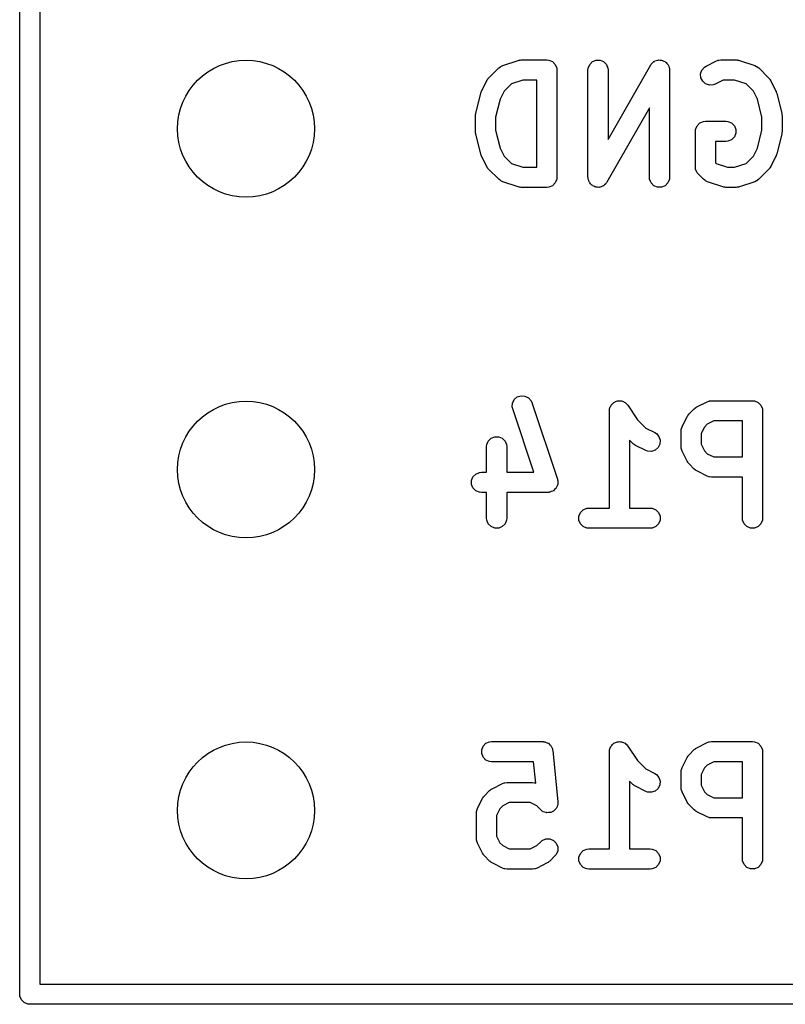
# Model space of a CAD drawing. Extents: x 101 to 222, y -128 to -44.
# Tile 4 of 23: x 198.82 to 204.52, y -101.4 to -94.06. Entities that reach past the tile are written whole.
import ezdxf

# ---------------------------------------------------------------- set-up
doc = ezdxf.new("R2010")
doc.units = 0
doc.layers.add('BLACK', color=7, linetype='CONTINUOUS')

msp = doc.modelspace()

# ---------------------------------------------------------------- linework, layer by layer
at = {"layer": 'BLACK', "linetype": 'CONTINUOUS'}
for p, q in [((198.81625, -101.32375), (198.81625, -50.32375)), ((198.96625, -50.39875), (198.96625, -101.24875)), ((202.30774, -94.497297), (202.38393, -94.421107)), ((202.38393, -94.421107), (202.395295, -94.411779)), ((202.395295, -94.411779), (202.397787, -94.410746)), ((202.397787, -94.410746), (202.399821, -94.408983)), ((202.399821, -94.408983), (202.413246, -94.402989)), ((202.413246, -94.402989), (202.527532, -94.364894)), ((202.527532, -94.364894), (202.534785, -94.363244)), ((202.534785, -94.363244), (202.536617, -94.362486)), ((202.536617, -94.362486), (202.539271, -94.362224)), ((202.539271, -94.362224), (202.541869, -94.361634)), ((202.541869, -94.361634), (202.543843, -94.361774)), ((202.543843, -94.361774), (202.551249, -94.361045)), ((202.551249, -94.361045), (202.741725, -94.361045)), ((202.741725, -94.361045), (202.756357, -94.362486)), ((202.756357, -94.362486), (202.783393, -94.373685)), ((202.783393, -94.373685), (202.804085, -94.394377)), ((202.804085, -94.394377), (202.815284, -94.421413)), ((202.815284, -94.421413), (202.816725, -94.436045)), ((203.047677, -94.436045), (203.049118, -94.421413)), ((203.049118, -94.421413), (203.060317, -94.394377)), ((203.060317, -94.394377), (203.081009, -94.373685)), ((203.081009, -94.373685), (203.108045, -94.362486)), ((203.108045, -94.362486), (203.137309, -94.362486)), ((203.137309, -94.362486), (203.164345, -94.373685)), ((203.164345, -94.373685), (203.185037, -94.394377)), ((203.185037, -94.394377), (203.196236, -94.421413)), ((203.196236, -94.421413), (203.197677, -94.436045)), ((203.197677, -94.953628), (203.514702, -94.398835)), ((203.514702, -94.398835), (203.51689, -94.395751)), ((203.51689, -94.395751), (203.51746, -94.394377)), ((203.51746, -94.394377), (203.518859, -94.392977)), ((203.518859, -94.392977), (203.523212, -94.386845)), ((203.523212, -94.386845), (203.5311, -94.380736)), ((203.5311, -94.380736), (203.538152, -94.373685)), ((203.538152, -94.373685), (203.54257, -94.371854)), ((203.54257, -94.371854), (203.54635, -94.368928)), ((203.54635, -94.368928), (203.555971, -94.366303)), ((203.555971, -94.366303), (203.565188, -94.362486)), ((203.565188, -94.362486), (203.569969, -94.362486)), ((203.569969, -94.362486), (203.574581, -94.361228)), ((203.574581, -94.361228), (203.584478, -94.362486)), ((203.584478, -94.362486), (203.594452, -94.362486)), ((203.594452, -94.362486), (203.598867, -94.364315)), ((203.598867, -94.364315), (203.603611, -94.364918)), ((203.603611, -94.364918), (203.612275, -94.369868)), ((203.612275, -94.369868), (203.621488, -94.373685)), ((203.621488, -94.373685), (203.624866, -94.377063)), ((203.624866, -94.377063), (203.62902, -94.379437)), ((203.62902, -94.379437), (203.635129, -94.387326)), ((203.635129, -94.387326), (203.64218, -94.394377)), ((203.64218, -94.394377), (203.644009, -94.398793)), ((203.644009, -94.398793), (203.646937, -94.402574)), ((203.646937, -94.402574), (203.649561, -94.412197)), ((203.649561, -94.412197), (203.653379, -94.421413)), ((203.653379, -94.421413), (203.654115, -94.428895)), ((203.654115, -94.428895), (203.654637, -94.430806)), ((203.654637, -94.430806), (203.654449, -94.432281)), ((203.654449, -94.432281), (203.65482, -94.436045)), ((203.895616, -94.436998), (203.914789, -94.41489)), ((203.914789, -94.41489), (203.927232, -94.407058)), ((203.927232, -94.407058), (204.003422, -94.368963)), ((204.003422, -94.368963), (204.017154, -94.363708)), ((204.017154, -94.363708), (204.019841, -94.363517)), ((204.019841, -94.363517), (204.022331, -94.362486)), ((204.022331, -94.362486), (204.036963, -94.361045)), ((204.036963, -94.361045), (204.151249, -94.361045)), ((204.151249, -94.361045), (204.158654, -94.361774)), ((204.158654, -94.361774), (204.160629, -94.361634)), ((204.160629, -94.361634), (204.163226, -94.362224)), ((204.163226, -94.362224), (204.165881, -94.362486)), ((204.165881, -94.362486), (204.167712, -94.363244)), ((204.167712, -94.363244), (204.174966, -94.364894)), ((204.174966, -94.364894), (204.289252, -94.402989)), ((204.289252, -94.402989), (204.302677, -94.408983)), ((204.302677, -94.408983), (204.304712, -94.410748)), ((204.304712, -94.410748), (204.307203, -94.41178)), ((204.307203, -94.41178), (204.318568, -94.421107)), ((204.318568, -94.421107), (204.394758, -94.497297)), ((202.300101, -94.506605), (202.301523, -94.504346)), ((202.301523, -94.504346), (202.303021, -94.503046)), ((202.303021, -94.503046), (202.30774, -94.497297)), ((202.816725, -94.436045), (202.816725, -95.236045)), ((203.047677, -95.236045), (203.047677, -94.436045)), ((203.197677, -94.436045), (203.197677, -94.953628)), ((203.65482, -94.436045), (203.65482, -95.236045)), ((203.886362, -94.464759), (203.895616, -94.436998)), ((203.888436, -94.493949), (203.886362, -94.464759)), ((203.901523, -94.520124), (203.888436, -94.493949)), ((204.394758, -94.497297), (204.399478, -94.503047)), ((204.399478, -94.503047), (204.400975, -94.504346)), ((204.400975, -94.504346), (204.402394, -94.5066)), ((202.255596, -94.59298), (202.293691, -94.516789)), ((202.293691, -94.516789), (202.297655, -94.510489)), ((202.297655, -94.510489), (202.298413, -94.508662)), ((202.298413, -94.508662), (202.300101, -94.506605)), ((202.477476, -94.539692), (202.422412, -94.594756)), ((202.563419, -94.511045), (202.477476, -94.539692)), ((202.666725, -94.511045), (202.563419, -94.511045)), ((202.666725, -95.161045), (202.666725, -94.511045)), ((203.923631, -94.539297), (203.901523, -94.520124)), ((203.951392, -94.548551), (203.923631, -94.539297)), ((203.980582, -94.546477), (203.951392, -94.548551)), ((203.994314, -94.541222), (203.980582, -94.546477)), ((204.054668, -94.511045), (203.994314, -94.541222)), ((204.139079, -94.511045), (204.054668, -94.511045)), ((204.225021, -94.539692), (204.139079, -94.511045)), ((204.280085, -94.594756), (204.225021, -94.539692)), ((204.402394, -94.5066), (204.404086, -94.508662)), ((204.404086, -94.508662), (204.404844, -94.510494)), ((204.404844, -94.510494), (204.408807, -94.516789)), ((204.408807, -94.516789), (204.446902, -94.59298)), ((202.211821, -94.760711), (202.249917, -94.60833)), ((202.249917, -94.60833), (202.250302, -94.60725)), ((202.250302, -94.60725), (202.250341, -94.606712)), ((202.250341, -94.606712), (202.252665, -94.600636)), ((202.252665, -94.600636), (202.254864, -94.594485)), ((202.254864, -94.594485), (202.255186, -94.594049)), ((202.255186, -94.594049), (202.255596, -94.59298)), ((202.422412, -94.594756), (202.393442, -94.652696)), ((204.309055, -94.652695), (204.280085, -94.594756)), ((204.446902, -94.59298), (204.447311, -94.594049)), ((204.447311, -94.594049), (204.447634, -94.594485)), ((204.447634, -94.594485), (204.449832, -94.600636)), ((204.449832, -94.600636), (204.452157, -94.606712)), ((204.452157, -94.606712), (204.452195, -94.60725)), ((204.452195, -94.60725), (204.452581, -94.60833)), ((204.452581, -94.60833), (204.490677, -94.760712)), ((202.393442, -94.652696), (202.359582, -94.788137)), ((203.50482, -94.718461), (203.187795, -95.273255)), ((203.50482, -95.236045), (203.50482, -94.718461)), ((204.342916, -94.788137), (204.309055, -94.652695)), ((202.209582, -94.778902), (202.209833, -94.776348)), ((202.209582, -94.893188), (202.209582, -94.778902)), ((202.209671, -94.775256), (202.21048, -94.769781)), ((202.209833, -94.776348), (202.209671, -94.775256)), ((202.21048, -94.769781), (202.211023, -94.76427)), ((202.211023, -94.76427), (202.211445, -94.763249)), ((202.211445, -94.763249), (202.211821, -94.760711)), ((202.359582, -94.788137), (202.359582, -94.883952)), ((204.342916, -94.883952), (204.342916, -94.788137)), ((204.490677, -94.760712), (204.491052, -94.763248)), ((204.491052, -94.763248), (204.491475, -94.76427)), ((204.491475, -94.76427), (204.492017, -94.769782)), ((204.492017, -94.769782), (204.492827, -94.775256)), ((204.492827, -94.775256), (204.492664, -94.776348)), ((204.492664, -94.776348), (204.492916, -94.778902)), ((204.492916, -94.778902), (204.492916, -94.893188)), ((203.849118, -94.878556), (203.860317, -94.85152)), ((203.860317, -94.85152), (203.881009, -94.830828)), ((203.881009, -94.830828), (203.908045, -94.819629)), ((203.908045, -94.819629), (203.922677, -94.818188)), ((203.922677, -94.818188), (204.075058, -94.818188)), ((204.075058, -94.818188), (204.08969, -94.819629)), ((204.08969, -94.819629), (204.116726, -94.830828)), ((204.116726, -94.830828), (204.137418, -94.85152)), ((204.137418, -94.85152), (204.148617, -94.878556)), ((202.209833, -94.895741), (202.209582, -94.893188)), ((202.209671, -94.896834), (202.209833, -94.895741)), ((202.21048, -94.902308), (202.209671, -94.896834)), ((202.211023, -94.90782), (202.21048, -94.902308)), ((202.211445, -94.90884), (202.211023, -94.90782)), ((202.211821, -94.911379), (202.211445, -94.90884)), ((202.249917, -95.06376), (202.211821, -94.911379)), ((202.359582, -94.883952), (202.393442, -95.019392)), ((203.847677, -94.893188), (203.849118, -94.878556)), ((203.847677, -95.159854), (203.847677, -94.893188)), ((204.137418, -94.934856), (204.116726, -94.955548)), ((204.148617, -94.90782), (204.137418, -94.934856)), ((204.148617, -94.878556), (204.148617, -94.90782)), ((204.309055, -95.019393), (204.342916, -94.883952)), ((204.490677, -94.911378), (204.452581, -95.06376)), ((204.491052, -94.908841), (204.490677, -94.911378)), ((204.491475, -94.90782), (204.491052, -94.908841)), ((204.492017, -94.902307), (204.491475, -94.90782)), ((204.492827, -94.896834), (204.492017, -94.902307)), ((204.492916, -94.893188), (204.492664, -94.895741)), ((204.492664, -94.895741), (204.492827, -94.896834)), ((204.075058, -94.968188), (203.997677, -94.968188)), ((203.997677, -94.968188), (203.997677, -95.128788)), ((204.08969, -94.966747), (204.075058, -94.968188)), ((204.116726, -94.955548), (204.08969, -94.966747)), ((202.250302, -95.064839), (202.249917, -95.06376)), ((202.250341, -95.065378), (202.250302, -95.064839)), ((202.252665, -95.071453), (202.250341, -95.065378)), ((202.254864, -95.077605), (202.252665, -95.071453)), ((202.255186, -95.07804), (202.254864, -95.077605)), ((202.255596, -95.07911), (202.255186, -95.07804)), ((202.293691, -95.1553), (202.255596, -95.07911)), ((202.393442, -95.019392), (202.422412, -95.077332)), ((202.422412, -95.077332), (202.477477, -95.132398)), ((204.22502, -95.132398), (204.280085, -95.077332)), ((204.280085, -95.077332), (204.309055, -95.019393)), ((204.446902, -95.07911), (204.408807, -95.1553)), ((204.447311, -95.07804), (204.446902, -95.07911)), ((204.447634, -95.077605), (204.447311, -95.07804)), ((204.449832, -95.071453), (204.447634, -95.077605)), ((204.452157, -95.065378), (204.449832, -95.071453)), ((204.452195, -95.064839), (204.452157, -95.065378)), ((204.452581, -95.06376), (204.452195, -95.064839)), ((202.297654, -95.161596), (202.293691, -95.1553)), ((202.298412, -95.163426), (202.297654, -95.161596)), ((202.300101, -95.165484), (202.298412, -95.163426)), ((202.301523, -95.167743), (202.300101, -95.165484)), ((202.477477, -95.132398), (202.563419, -95.161045)), ((202.563419, -95.161045), (202.666725, -95.161045)), ((203.849118, -95.174486), (203.847677, -95.159854)), ((203.997677, -95.128788), (204.001287, -95.132398)), ((204.001287, -95.132398), (204.087228, -95.161045)), ((204.087228, -95.161045), (204.139079, -95.161045)), ((204.139079, -95.161045), (204.22502, -95.132398)), ((204.402396, -95.165484), (204.400975, -95.167743)), ((204.404086, -95.163426), (204.402396, -95.165484)), ((204.404843, -95.161596), (204.404086, -95.163426)), ((204.408807, -95.1553), (204.404843, -95.161596)), ((202.303021, -95.169042), (202.301523, -95.167743)), ((202.30774, -95.174792), (202.303021, -95.169042)), ((202.38393, -95.250983), (202.30774, -95.174792)), ((202.816725, -95.236045), (202.815284, -95.250677)), ((203.048047, -95.239808), (203.047677, -95.236045)), ((203.506261, -95.250677), (203.50482, -95.236045)), ((203.65482, -95.236045), (203.653379, -95.250677)), ((203.849245, -95.174792), (203.849118, -95.174486)), ((203.860317, -95.201522), (203.849245, -95.174792)), ((203.869644, -95.212887), (203.860317, -95.201522)), ((203.90774, -95.250983), (203.869644, -95.212887)), ((204.394759, -95.174791), (204.318568, -95.250983)), ((204.399476, -95.169042), (204.394759, -95.174791)), ((204.400975, -95.167743), (204.399476, -95.169042)), ((202.395295, -95.26031), (202.38393, -95.250983)), ((202.397785, -95.261341), (202.395295, -95.26031)), ((202.399821, -95.263107), (202.397785, -95.261341)), ((202.413246, -95.269101), (202.399821, -95.263107)), ((202.527532, -95.307196), (202.413246, -95.269101)), ((202.534785, -95.308845), (202.527532, -95.307196)), ((202.536617, -95.309604), (202.534785, -95.308845)), ((202.539271, -95.309865), (202.536617, -95.309604)), ((202.541869, -95.310456), (202.539271, -95.309865)), ((202.543843, -95.310315), (202.541869, -95.310456)), ((202.551249, -95.311045), (202.543843, -95.310315)), ((202.741725, -95.311045), (202.551249, -95.311045)), ((202.756357, -95.309604), (202.741725, -95.311045)), ((202.783393, -95.298405), (202.756357, -95.309604)), ((202.804085, -95.277713), (202.783393, -95.298405)), ((202.815284, -95.250677), (202.804085, -95.277713)), ((203.04786, -95.241284), (203.048047, -95.239808)), ((203.048381, -95.243194), (203.04786, -95.241284)), ((203.049118, -95.250677), (203.048381, -95.243194)), ((203.052935, -95.259892), (203.049118, -95.250677)), ((203.05556, -95.269516), (203.052935, -95.259892)), ((203.058487, -95.273296), (203.05556, -95.269516)), ((203.060317, -95.277713), (203.058487, -95.273296)), ((203.067367, -95.284763), (203.060317, -95.277713)), ((203.073477, -95.292653), (203.067367, -95.284763)), ((203.07763, -95.295026), (203.073477, -95.292653)), ((203.081009, -95.298405), (203.07763, -95.295026)), ((203.090221, -95.302221), (203.081009, -95.298405)), ((203.098886, -95.307172), (203.090221, -95.302221)), ((203.103629, -95.307774), (203.098886, -95.307172)), ((203.108045, -95.309604), (203.103629, -95.307774)), ((203.118019, -95.309604), (203.108045, -95.309604)), ((203.127916, -95.310862), (203.118019, -95.309604)), ((203.132528, -95.309604), (203.127916, -95.310862)), ((203.137309, -95.309604), (203.132528, -95.309604)), ((203.146524, -95.305786), (203.137309, -95.309604)), ((203.156148, -95.303162), (203.146524, -95.305786)), ((203.159928, -95.300234), (203.156148, -95.303162)), ((203.164345, -95.298405), (203.159928, -95.300234)), ((203.171395, -95.291354), (203.164345, -95.298405)), ((203.179285, -95.285245), (203.171395, -95.291354)), ((203.183637, -95.279112), (203.179285, -95.285245)), ((203.185037, -95.277713), (203.183637, -95.279112)), ((203.185606, -95.276338), (203.185037, -95.277713)), ((203.187795, -95.273255), (203.185606, -95.276338)), ((203.51746, -95.277713), (203.506261, -95.250677)), ((203.538152, -95.298405), (203.51746, -95.277713)), ((203.565188, -95.309604), (203.538152, -95.298405)), ((203.594452, -95.309604), (203.565188, -95.309604)), ((203.621488, -95.298405), (203.594452, -95.309604)), ((203.64218, -95.277713), (203.621488, -95.298405)), ((203.653379, -95.250677), (203.64218, -95.277713)), ((203.919105, -95.260311), (203.90774, -95.250983)), ((203.921595, -95.261342), (203.919105, -95.260311)), ((203.92363, -95.263107), (203.921595, -95.261342)), ((203.937056, -95.269101), (203.92363, -95.263107)), ((204.051341, -95.307196), (203.937056, -95.269101)), ((204.058594, -95.308845), (204.051341, -95.307196)), ((204.060426, -95.309604), (204.058594, -95.308845)), ((204.06308, -95.309865), (204.060426, -95.309604)), ((204.065678, -95.310456), (204.06308, -95.309865)), ((204.067652, -95.310315), (204.065678, -95.310456)), ((204.075058, -95.311045), (204.067652, -95.310315)), ((204.151249, -95.311045), (204.075058, -95.311045)), ((204.158654, -95.310315), (204.151249, -95.311045)), ((204.160629, -95.310456), (204.158654, -95.310315)), ((204.163226, -95.309865), (204.160629, -95.310456)), ((204.165881, -95.309604), (204.163226, -95.309865)), ((204.167712, -95.308845), (204.165881, -95.309604)), ((204.174966, -95.307196), (204.167712, -95.308845)), ((204.289252, -95.269101), (204.174966, -95.307196)), ((204.302677, -95.263107), (204.289252, -95.269101)), ((204.304712, -95.261341), (204.302677, -95.263107)), ((204.307203, -95.26031), (204.304712, -95.261341)), ((204.318568, -95.250983), (204.307203, -95.26031)), ((202.483981, -96.94733), (202.486055, -96.91814)), ((202.486055, -96.91814), (202.499142, -96.891967)), ((202.499142, -96.891967), (202.521249, -96.872793)), ((202.521249, -96.872793), (202.549012, -96.863539)), ((202.549012, -96.863539), (202.578202, -96.865613)), ((202.578202, -96.865613), (202.604375, -96.8787)), ((202.604375, -96.8787), (202.623549, -96.900807)), ((202.623549, -96.900807), (202.629543, -96.914233)), ((202.629543, -96.914233), (202.82002, -97.485661)), ((203.225092, -96.929126), (203.229224, -96.922957)), ((203.229224, -96.922957), (203.235338, -96.91888)), ((203.235338, -96.91888), (203.240534, -96.913685)), ((203.240534, -96.913685), (203.247394, -96.910843)), ((203.247394, -96.910843), (203.253573, -96.906724)), ((203.253573, -96.906724), (203.260781, -96.905297)), ((203.260781, -96.905297), (203.26757, -96.902486)), ((203.26757, -96.902486), (203.274996, -96.902486)), ((203.274996, -96.902486), (203.28228, -96.901045)), ((203.28228, -96.901045), (203.289485, -96.902486)), ((203.289485, -96.902486), (203.296834, -96.902486)), ((203.296834, -96.902486), (203.303694, -96.905327)), ((203.303694, -96.905327), (203.310975, -96.906784)), ((203.310975, -96.906784), (203.31708, -96.910872)), ((203.31708, -96.910872), (203.32387, -96.913685)), ((203.32387, -96.913685), (203.32912, -96.918935)), ((203.32912, -96.918935), (203.33529, -96.923067)), ((203.33529, -96.923067), (203.34451, -96.934325)), ((203.858185, -96.947058), (203.934375, -96.908963)), ((203.934375, -96.908963), (203.948107, -96.903708)), ((203.948107, -96.903708), (203.950794, -96.903517)), ((203.950794, -96.903517), (203.953284, -96.902486)), ((203.953284, -96.902486), (203.967916, -96.901045)), ((203.967916, -96.901045), (204.272678, -96.901045)), ((204.272678, -96.901045), (204.28731, -96.902486)), ((204.28731, -96.902486), (204.314346, -96.913685)), ((204.314346, -96.913685), (204.335038, -96.934377)), ((202.487241, -96.961667), (202.483981, -96.94733)), ((202.644812, -97.434378), (202.487241, -96.961667)), ((203.207202, -96.975967), (203.207217, -96.975891)), ((203.207207, -96.975992), (203.207202, -96.975967)), ((203.207202, -96.976045), (203.207207, -96.975992)), ((203.207202, -97.701045), (203.207202, -96.976045)), ((203.207217, -96.975891), (203.208643, -96.961413)), ((203.208643, -96.961413), (203.211484, -96.954552)), ((203.211484, -96.954552), (203.212941, -96.947272)), ((203.212941, -96.947272), (203.217029, -96.941166)), ((203.217029, -96.941166), (203.219842, -96.934377)), ((203.219842, -96.934377), (203.225092, -96.929126)), ((203.34451, -96.934325), (203.344562, -96.934377)), ((203.344562, -96.934377), (203.344571, -96.934399)), ((203.344571, -96.934399), (203.344606, -96.934442)), ((203.344606, -96.934442), (203.416678, -97.04255)), ((203.795877, -97.004954), (203.800598, -96.999202)), ((203.800598, -96.999202), (203.838693, -96.961107)), ((203.838693, -96.961107), (203.844442, -96.956388)), ((203.844442, -96.956388), (203.845742, -96.95489)), ((203.845742, -96.95489), (203.848001, -96.953468)), ((203.848001, -96.953468), (203.850058, -96.95178)), ((203.850058, -96.95178), (203.851885, -96.951022)), ((203.851885, -96.951022), (203.858185, -96.947058)), ((204.335038, -96.934377), (204.346237, -96.961413)), ((204.346237, -96.961413), (204.347678, -96.976045)), ((204.347678, -96.976045), (204.347678, -97.776045)), ((203.416678, -97.04255), (203.47901, -97.104881)), ((203.748453, -97.094885), (203.786549, -97.018694)), ((203.786549, -97.018694), (203.790512, -97.012397)), ((203.790512, -97.012397), (203.791271, -97.010567)), ((203.791271, -97.010567), (203.792962, -97.008505)), ((203.792962, -97.008505), (203.794382, -97.006251)), ((203.794382, -97.006251), (203.795877, -97.004954)), ((203.985621, -97.051045), (203.936153, -97.075779)), ((204.197678, -97.051045), (203.985621, -97.051045)), ((204.197678, -97.320092), (204.197678, -97.051045)), ((203.47901, -97.104881), (203.544315, -97.137534)), ((203.544315, -97.137534), (203.556758, -97.145366)), ((203.556758, -97.145366), (203.575931, -97.167474)), ((203.740535, -97.128426), (203.741976, -97.113794)), ((203.740535, -97.242711), (203.740535, -97.128426)), ((203.741976, -97.113794), (203.743006, -97.111305)), ((203.743006, -97.111305), (203.743198, -97.108616)), ((203.743198, -97.108616), (203.748453, -97.094885)), ((203.91527, -97.096661), (203.890535, -97.146131)), ((203.890535, -97.146131), (203.890535, -97.225005)), ((203.936153, -97.075779), (203.91527, -97.096661)), ((202.294357, -97.228079), (202.305556, -97.201043)), ((202.305556, -97.201043), (202.326248, -97.180351)), ((202.326248, -97.180351), (202.353284, -97.169152)), ((202.353284, -97.169152), (202.382548, -97.169152)), ((202.382548, -97.169152), (202.409584, -97.180351)), ((202.409584, -97.180351), (202.430276, -97.201043)), ((202.430276, -97.201043), (202.441475, -97.228079)), ((203.38155, -97.219554), (203.357202, -97.195205)), ((203.357202, -97.195205), (203.357202, -97.701045)), ((203.387299, -97.224272), (203.38155, -97.219554)), ((203.575931, -97.167474), (203.585185, -97.195235)), ((203.585185, -97.195235), (203.583111, -97.224425)), ((202.292916, -97.242711), (202.294357, -97.228079)), ((202.292916, -97.434378), (202.292916, -97.242711)), ((202.441475, -97.228079), (202.442916, -97.242711)), ((202.442916, -97.242711), (202.442916, -97.434378)), ((203.388599, -97.225771), (203.387299, -97.224272)), ((203.390858, -97.227192), (203.388599, -97.225771)), ((203.392915, -97.228881), (203.390858, -97.227192)), ((203.394742, -97.229638), (203.392915, -97.228881)), ((203.401042, -97.233603), (203.394742, -97.229638)), ((203.477233, -97.271698), (203.401042, -97.233603)), ((203.490965, -97.276953), (203.477233, -97.271698)), ((203.520155, -97.279027), (203.490965, -97.276953)), ((203.547916, -97.269773), (203.520155, -97.279027)), ((203.570024, -97.2506), (203.547916, -97.269773)), ((203.583111, -97.224425), (203.570024, -97.2506)), ((203.741976, -97.257343), (203.740535, -97.242711)), ((203.743006, -97.259831), (203.741976, -97.257343)), ((203.743198, -97.262521), (203.743006, -97.259831)), ((203.748453, -97.276252), (203.743198, -97.262521)), ((203.786549, -97.352443), (203.748453, -97.276252)), ((203.890535, -97.225005), (203.91527, -97.274475)), ((203.91527, -97.274475), (203.936153, -97.295358)), ((203.790512, -97.358739), (203.786549, -97.352443)), ((203.791271, -97.36057), (203.790512, -97.358739)), ((203.792962, -97.362631), (203.791271, -97.36057)), ((203.794382, -97.364886), (203.792962, -97.362631)), ((203.795877, -97.366182), (203.794382, -97.364886)), ((203.800598, -97.371935), (203.795877, -97.366182)), ((203.936153, -97.295358), (203.985621, -97.320092)), ((203.985621, -97.320092), (204.197678, -97.320092)), ((202.211962, -97.447018), (202.238998, -97.435819)), ((202.238998, -97.435819), (202.25363, -97.434378)), ((202.25363, -97.434378), (202.292916, -97.434378)), ((202.442916, -97.434378), (202.644812, -97.434378)), ((203.838693, -97.41003), (203.800598, -97.371935)), ((203.844442, -97.414748), (203.838693, -97.41003)), ((203.845742, -97.416247), (203.844442, -97.414748)), ((203.848001, -97.417668), (203.845742, -97.416247)), ((203.850058, -97.419357), (203.848001, -97.417668)), ((203.851885, -97.420114), (203.850058, -97.419357)), ((203.858185, -97.424079), (203.851885, -97.420114)), ((203.934375, -97.462174), (203.858185, -97.424079)), ((202.180071, -97.494746), (202.19127, -97.46771)), ((202.180071, -97.52401), (202.180071, -97.494746)), ((202.19127, -97.46771), (202.211962, -97.447018)), ((202.82002, -97.485661), (202.821669, -97.492915)), ((202.821669, -97.492915), (202.822428, -97.494746)), ((202.822428, -97.494746), (202.822428, -97.49625)), ((202.822428, -97.49625), (202.82328, -97.499997)), ((202.82328, -97.499997), (202.822428, -97.511982)), ((202.822428, -97.511982), (202.822428, -97.52401)), ((203.948107, -97.467429), (203.934375, -97.462174)), ((203.950794, -97.467619), (203.948107, -97.467429)), ((203.953284, -97.468651), (203.950794, -97.467619)), ((203.967916, -97.470092), (203.953284, -97.468651)), ((204.197678, -97.470092), (203.967916, -97.470092)), ((204.197678, -97.776045), (204.197678, -97.470092)), ((202.19127, -97.551046), (202.180071, -97.52401)), ((202.211962, -97.571738), (202.19127, -97.551046)), ((202.238998, -97.582937), (202.211962, -97.571738)), ((202.25363, -97.584378), (202.238998, -97.582937)), ((202.292916, -97.584378), (202.25363, -97.584378)), ((202.292916, -97.776045), (202.292916, -97.584378)), ((202.748869, -97.584378), (202.442916, -97.584378)), ((202.442916, -97.584378), (202.442916, -97.776045)), ((202.756274, -97.583648), (202.748869, -97.584378)), ((202.758249, -97.583789), (202.756274, -97.583648)), ((202.759674, -97.583313), (202.758249, -97.583789)), ((202.763501, -97.582937), (202.759674, -97.583313)), ((202.774608, -97.578336), (202.763501, -97.582937)), ((202.786012, -97.574535), (202.774608, -97.578336)), ((202.788048, -97.572768), (202.786012, -97.574535)), ((202.790537, -97.571738), (202.788048, -97.572768)), ((202.799036, -97.563238), (202.790537, -97.571738)), ((202.808119, -97.555361), (202.799036, -97.563238)), ((202.809323, -97.552951), (202.808119, -97.555361)), ((202.811229, -97.551046), (202.809323, -97.552951)), ((202.815831, -97.539934), (202.811229, -97.551046)), ((202.821205, -97.529187), (202.815831, -97.539934)), ((202.821395, -97.526501), (202.821205, -97.529187)), ((202.822428, -97.52401), (202.821395, -97.526501)), ((202.991271, -97.734377), (203.011963, -97.713685)), ((203.011963, -97.713685), (203.038999, -97.702486)), ((203.038999, -97.702486), (203.053631, -97.701045)), ((203.053631, -97.701045), (203.207202, -97.701045)), ((203.357202, -97.701045), (203.510774, -97.701045)), ((203.510774, -97.701045), (203.525406, -97.702486)), ((203.525406, -97.702486), (203.552442, -97.713685)), ((203.552442, -97.713685), (203.573134, -97.734377)), ((202.294357, -97.790677), (202.292916, -97.776045)), ((202.305556, -97.817713), (202.294357, -97.790677)), ((202.441475, -97.790677), (202.430276, -97.817713)), ((202.442916, -97.776045), (202.441475, -97.790677)), ((202.980072, -97.761413), (202.991271, -97.734377)), ((202.980072, -97.790677), (202.980072, -97.761413)), ((202.991271, -97.817713), (202.980072, -97.790677)), ((203.573134, -97.734377), (203.584333, -97.761413)), ((203.584333, -97.790677), (203.573134, -97.817713)), ((203.584333, -97.761413), (203.584333, -97.790677)), ((204.199119, -97.790677), (204.197678, -97.776045)), ((204.210318, -97.817713), (204.199119, -97.790677)), ((204.346237, -97.790677), (204.335038, -97.817713)), ((204.347678, -97.776045), (204.346237, -97.790677)), ((202.326248, -97.838405), (202.305556, -97.817713)), ((202.353284, -97.849604), (202.326248, -97.838405)), ((202.382548, -97.849604), (202.353284, -97.849604)), ((202.409584, -97.838405), (202.382548, -97.849604)), ((202.430276, -97.817713), (202.409584, -97.838405)), ((203.011963, -97.838405), (202.991271, -97.817713)), ((203.038999, -97.849604), (203.011963, -97.838405)), ((203.053631, -97.851045), (203.038999, -97.849604)), ((203.510774, -97.851045), (203.053631, -97.851045)), ((203.525406, -97.849604), (203.510774, -97.851045)), ((203.552442, -97.838405), (203.525406, -97.849604)), ((203.573134, -97.817713), (203.552442, -97.838405)), ((204.23101, -97.838405), (204.210318, -97.817713)), ((204.258046, -97.849604), (204.23101, -97.838405)), ((204.28731, -97.849604), (204.258046, -97.849604)), ((204.314346, -97.838405), (204.28731, -97.849604)), ((204.335038, -97.817713), (204.314346, -97.838405)), ((202.256262, -99.501413), (202.267461, -99.474377)), ((202.267461, -99.474377), (202.288153, -99.453685)), ((202.288153, -99.453685), (202.315189, -99.442486)), ((202.315189, -99.442486), (202.329821, -99.441045)), ((202.329821, -99.441045), (202.710773, -99.441045)), ((202.710773, -99.441045), (202.716184, -99.441577)), ((202.716184, -99.441577), (202.718013, -99.441395)), ((202.718013, -99.441395), (202.719799, -99.441933)), ((202.719799, -99.441933), (202.725405, -99.442486)), ((202.725405, -99.442486), (202.735531, -99.44668)), ((202.735531, -99.44668), (202.746029, -99.449848)), ((202.746029, -99.449848), (202.748952, -99.452239)), ((202.748952, -99.452239), (202.752441, -99.453685)), ((202.752441, -99.453685), (202.760194, -99.461438)), ((202.760194, -99.461438), (202.768677, -99.468379)), ((202.768677, -99.468379), (202.770461, -99.471705)), ((202.770461, -99.471705), (202.773133, -99.474377)), ((202.773133, -99.474377), (202.777328, -99.484506)), ((202.777328, -99.484506), (202.782511, -99.494166)), ((202.782511, -99.494166), (202.783618, -99.49969)), ((203.208643, -99.501413), (203.211484, -99.494552)), ((203.211484, -99.494552), (203.212941, -99.487272)), ((203.212941, -99.487272), (203.217029, -99.481166)), ((203.217029, -99.481166), (203.219842, -99.474377)), ((203.219842, -99.474377), (203.225092, -99.469126)), ((203.225092, -99.469126), (203.229224, -99.462957)), ((203.229224, -99.462957), (203.235338, -99.45888)), ((203.235338, -99.45888), (203.240534, -99.453685)), ((203.240534, -99.453685), (203.247394, -99.450843)), ((203.247394, -99.450843), (203.253573, -99.446724)), ((203.253573, -99.446724), (203.260781, -99.445297)), ((203.260781, -99.445297), (203.26757, -99.442486)), ((203.26757, -99.442486), (203.274996, -99.442486)), ((203.274996, -99.442486), (203.28228, -99.441045)), ((203.28228, -99.441045), (203.289485, -99.442486)), ((203.289485, -99.442486), (203.296834, -99.442486)), ((203.296834, -99.442486), (203.303694, -99.445327)), ((203.303694, -99.445327), (203.310975, -99.446784)), ((203.310975, -99.446784), (203.31708, -99.450872)), ((203.31708, -99.450872), (203.32387, -99.453685)), ((203.32387, -99.453685), (203.32912, -99.458935)), ((203.32912, -99.458935), (203.33529, -99.463067)), ((203.33529, -99.463067), (203.34451, -99.474325)), ((203.34451, -99.474325), (203.344562, -99.474377)), ((203.344562, -99.474377), (203.344571, -99.474399)), ((203.344571, -99.474399), (203.344606, -99.474442)), ((203.344606, -99.474442), (203.416678, -99.58255)), ((203.844442, -99.496388), (203.845742, -99.49489)), ((203.845742, -99.49489), (203.848001, -99.493468)), ((203.848001, -99.493468), (203.850058, -99.49178)), ((203.850058, -99.49178), (203.851885, -99.491022)), ((203.851885, -99.491022), (203.858185, -99.487058)), ((203.858185, -99.487058), (203.934375, -99.448963)), ((203.934375, -99.448963), (203.948107, -99.443708)), ((203.948107, -99.443708), (203.950794, -99.443517)), ((203.950794, -99.443517), (203.953284, -99.442486)), ((203.953284, -99.442486), (203.967916, -99.441045)), ((203.967916, -99.441045), (204.272678, -99.441045)), ((204.272678, -99.441045), (204.28731, -99.442486)), ((204.28731, -99.442486), (204.314346, -99.453685)), ((204.314346, -99.453685), (204.335038, -99.474377)), ((204.335038, -99.474377), (204.346237, -99.501413)), ((202.256262, -99.530677), (202.256262, -99.501413)), ((202.267461, -99.557713), (202.256262, -99.530677)), ((202.288153, -99.578405), (202.267461, -99.557713)), ((202.783618, -99.49969), (202.784332, -99.501413)), ((202.784332, -99.501413), (202.784332, -99.503249)), ((202.784332, -99.503249), (202.785401, -99.508582)), ((202.785401, -99.508582), (202.823497, -99.889534)), ((203.207202, -99.515967), (203.207217, -99.515891)), ((203.207207, -99.515992), (203.207202, -99.515967)), ((203.207202, -99.516045), (203.207207, -99.515992)), ((203.207202, -100.241045), (203.207202, -99.516045)), ((203.207217, -99.515891), (203.208643, -99.501413)), ((203.748453, -99.634885), (203.786549, -99.558694)), ((203.786549, -99.558694), (203.790512, -99.552397)), ((203.790512, -99.552397), (203.791271, -99.550567)), ((203.791271, -99.550567), (203.792962, -99.548505)), ((203.792962, -99.548505), (203.794382, -99.546251)), ((203.794382, -99.546251), (203.795877, -99.544954)), ((203.795877, -99.544954), (203.800598, -99.539202)), ((203.800598, -99.539202), (203.838693, -99.501107)), ((203.838693, -99.501107), (203.844442, -99.496388)), ((204.346237, -99.501413), (204.347678, -99.516045)), ((204.347678, -99.516045), (204.347678, -100.316045)), ((202.315189, -99.589604), (202.288153, -99.578405)), ((202.329821, -99.591045), (202.315189, -99.589604)), ((202.642899, -99.591045), (202.329821, -99.591045)), ((202.65881, -99.75016), (202.642899, -99.591045)), ((203.416678, -99.58255), (203.47901, -99.644881)), ((203.743198, -99.648616), (203.748453, -99.634885)), ((203.91527, -99.636661), (203.890535, -99.686131)), ((203.936153, -99.615779), (203.91527, -99.636661)), ((203.985621, -99.591045), (203.936153, -99.615779)), ((204.197678, -99.591045), (203.985621, -99.591045)), ((204.197678, -99.860092), (204.197678, -99.591045)), ((203.47901, -99.644881), (203.544315, -99.677534)), ((203.544315, -99.677534), (203.556758, -99.685366)), ((203.556758, -99.685366), (203.575931, -99.707474)), ((203.575931, -99.707474), (203.585185, -99.735235)), ((203.740535, -99.668426), (203.741976, -99.653794)), ((203.740535, -99.782711), (203.740535, -99.668426)), ((203.741976, -99.653794), (203.743006, -99.651305)), ((203.743006, -99.651305), (203.743198, -99.648616)), ((203.890535, -99.686131), (203.890535, -99.765005)), ((202.334375, -99.79182), (202.410566, -99.753725)), ((202.410566, -99.753725), (202.424298, -99.74847)), ((202.424298, -99.74847), (202.426985, -99.748279)), ((202.426985, -99.748279), (202.429475, -99.747248)), ((202.429475, -99.747248), (202.444107, -99.745807)), ((202.444107, -99.745807), (202.634583, -99.745807)), ((202.634583, -99.745807), (202.649215, -99.747248)), ((202.649215, -99.747248), (202.651704, -99.748279)), ((202.651704, -99.748279), (202.654392, -99.74847)), ((202.654392, -99.74847), (202.65881, -99.75016)), ((203.38155, -99.759554), (203.357202, -99.735205)), ((203.357202, -99.735205), (203.357202, -100.241045)), ((203.387299, -99.764272), (203.38155, -99.759554)), ((203.388599, -99.765771), (203.387299, -99.764272)), ((203.390858, -99.767192), (203.388599, -99.765771)), ((203.392915, -99.768881), (203.390858, -99.767192)), ((203.394742, -99.769638), (203.392915, -99.768881)), ((203.401042, -99.773603), (203.394742, -99.769638)), ((203.477233, -99.811698), (203.401042, -99.773603)), ((203.583111, -99.764425), (203.570024, -99.7906)), ((203.585185, -99.735235), (203.583111, -99.764425)), ((203.741976, -99.797343), (203.740535, -99.782711)), ((203.890535, -99.765005), (203.91527, -99.814475)), ((202.262739, -99.863456), (202.266703, -99.857156)), ((202.266703, -99.857156), (202.267461, -99.855329)), ((202.267461, -99.855329), (202.269149, -99.853272)), ((202.269149, -99.853272), (202.270571, -99.851013)), ((202.270571, -99.851013), (202.272069, -99.849713)), ((202.272069, -99.849713), (202.276788, -99.843964)), ((202.276788, -99.843964), (202.314883, -99.805869)), ((202.314883, -99.805869), (202.320632, -99.80115)), ((202.320632, -99.80115), (202.321932, -99.799652)), ((202.321932, -99.799652), (202.324191, -99.79823)), ((202.324191, -99.79823), (202.326248, -99.796542)), ((202.326248, -99.796542), (202.328075, -99.795784)), ((202.328075, -99.795784), (202.334375, -99.79182)), ((203.490965, -99.816953), (203.477233, -99.811698)), ((203.520155, -99.819027), (203.490965, -99.816953)), ((203.547916, -99.809773), (203.520155, -99.819027)), ((203.570024, -99.7906), (203.547916, -99.809773)), ((203.743006, -99.799831), (203.741976, -99.797343)), ((203.743198, -99.802521), (203.743006, -99.799831)), ((203.748453, -99.816252), (203.743198, -99.802521)), ((203.786549, -99.892443), (203.748453, -99.816252)), ((203.91527, -99.814475), (203.936153, -99.835358)), ((203.936153, -99.835358), (203.985621, -99.860092)), ((203.985621, -99.860092), (204.197678, -99.860092)), ((202.224644, -99.939647), (202.262739, -99.863456)), ((202.412342, -99.920541), (202.39146, -99.941423)), ((202.461812, -99.895807), (202.412342, -99.920541)), ((202.616878, -99.895807), (202.461812, -99.895807)), ((202.666346, -99.920541), (202.616878, -99.895807)), ((202.695837, -99.950031), (202.666346, -99.920541)), ((202.812674, -99.935175), (202.81123, -99.938664)), ((202.815066, -99.932253), (202.812674, -99.935175)), ((202.818234, -99.921753), (202.815066, -99.932253)), ((202.822428, -99.911627), (202.818234, -99.921753)), ((202.823519, -99.904237), (202.822428, -99.907852)), ((202.822428, -99.907852), (202.822428, -99.911627)), ((202.823497, -99.889534), (202.823519, -99.904237)), ((203.790512, -99.898739), (203.786549, -99.892443)), ((203.791271, -99.90057), (203.790512, -99.898739)), ((203.792962, -99.902631), (203.791271, -99.90057)), ((203.794382, -99.904886), (203.792962, -99.902631)), ((203.795877, -99.906182), (203.794382, -99.904886)), ((203.800598, -99.911935), (203.795877, -99.906182)), ((203.838693, -99.95003), (203.800598, -99.911935)), ((202.216726, -99.973188), (202.218167, -99.958556)), ((202.216726, -100.163664), (202.216726, -99.973188)), ((202.218167, -99.958556), (202.219198, -99.956066)), ((202.219198, -99.956066), (202.219389, -99.953379)), ((202.219389, -99.953379), (202.224644, -99.939647)), ((202.39146, -99.941423), (202.366726, -99.990892)), ((202.366726, -99.990892), (202.366726, -100.145959)), ((202.707202, -99.959358), (202.695837, -99.950031)), ((202.71069, -99.960803), (202.707202, -99.959358)), ((202.713613, -99.963194), (202.71069, -99.960803)), ((202.72411, -99.966361), (202.713613, -99.963194)), ((202.734238, -99.970556), (202.72411, -99.966361)), ((202.738013, -99.970556), (202.734238, -99.970556)), ((202.741629, -99.971647), (202.738013, -99.970556)), ((202.752539, -99.970556), (202.741629, -99.971647)), ((202.763501, -99.970556), (202.752539, -99.970556)), ((202.766989, -99.96911), (202.763501, -99.970556)), ((202.770748, -99.968735), (202.766989, -99.96911)), ((202.780407, -99.963552), (202.770748, -99.968735)), ((202.790537, -99.959357), (202.780407, -99.963552)), ((202.793208, -99.956685), (202.790537, -99.959357)), ((202.796535, -99.954901), (202.793208, -99.956685)), ((202.803475, -99.946418), (202.796535, -99.954901)), ((202.81123, -99.938664), (202.803475, -99.946418)), ((203.844442, -99.954748), (203.838693, -99.95003)), ((203.845742, -99.956247), (203.844442, -99.954748)), ((203.848001, -99.957668), (203.845742, -99.956247)), ((203.850058, -99.959357), (203.848001, -99.957668)), ((203.851885, -99.960114), (203.850058, -99.959357)), ((203.858185, -99.964079), (203.851885, -99.960114)), ((203.934375, -100.002174), (203.858185, -99.964079)), ((203.948107, -100.007429), (203.934375, -100.002174)), ((203.950794, -100.007619), (203.948107, -100.007429)), ((203.953284, -100.008651), (203.950794, -100.007619)), ((203.967916, -100.010092), (203.953284, -100.008651)), ((204.197678, -100.010092), (203.967916, -100.010092)), ((204.197678, -100.316045), (204.197678, -100.010092)), ((202.366726, -100.145959), (202.39146, -100.195427)), ((202.218167, -100.178296), (202.216726, -100.163664)), ((202.219198, -100.180785), (202.218167, -100.178296)), ((202.219389, -100.183473), (202.219198, -100.180785)), ((202.224644, -100.197205), (202.219389, -100.183473)), ((202.262739, -100.273395), (202.224644, -100.197205)), ((202.39146, -100.195427), (202.412343, -100.216311)), ((202.412343, -100.216311), (202.461812, -100.241045)), ((202.616878, -100.241045), (202.666346, -100.216311)), ((202.666346, -100.216311), (202.695836, -100.186821)), ((202.695836, -100.186821), (202.707201, -100.177493)), ((202.707201, -100.177493), (202.734238, -100.166295)), ((202.734238, -100.166295), (202.763501, -100.166295)), ((202.763501, -100.166295), (202.790537, -100.177493)), ((202.790537, -100.177493), (202.81123, -100.198186)), ((202.81123, -100.198186), (202.822428, -100.225222)), ((202.822428, -100.225222), (202.822428, -100.254485)), ((202.266702, -100.279691), (202.262739, -100.273395)), ((202.26746, -100.281521), (202.266702, -100.279691)), ((202.269149, -100.283579), (202.26746, -100.281521)), ((202.270571, -100.285838), (202.269149, -100.283579)), ((202.272069, -100.287137), (202.270571, -100.285838)), ((202.276787, -100.292886), (202.272069, -100.287137)), ((202.314882, -100.330982), (202.276787, -100.292886)), ((202.461812, -100.241045), (202.616878, -100.241045)), ((202.801902, -100.292887), (202.763806, -100.330983)), ((202.81123, -100.281522), (202.801902, -100.292887)), ((202.822428, -100.254485), (202.81123, -100.281522)), ((202.980072, -100.301413), (202.991271, -100.274377)), ((202.980072, -100.330677), (202.980072, -100.301413)), ((202.991271, -100.274377), (203.011963, -100.253685)), ((203.011963, -100.253685), (203.038999, -100.242486)), ((203.038999, -100.242486), (203.053631, -100.241045)), ((203.053631, -100.241045), (203.207202, -100.241045)), ((203.357202, -100.241045), (203.510774, -100.241045)), ((203.510774, -100.241045), (203.525406, -100.242486)), ((203.525406, -100.242486), (203.552442, -100.253685)), ((203.552442, -100.253685), (203.573134, -100.274377)), ((203.573134, -100.274377), (203.584333, -100.301413)), ((203.584333, -100.301413), (203.584333, -100.330677)), ((202.320633, -100.335702), (202.314882, -100.330982)), ((202.321932, -100.3372), (202.320633, -100.335702)), ((202.324187, -100.338619), (202.321932, -100.3372)), ((202.326247, -100.34031), (202.324187, -100.338619)), ((202.328077, -100.341068), (202.326247, -100.34031)), ((202.334375, -100.345032), (202.328077, -100.341068)), ((202.410566, -100.383127), (202.334375, -100.345032)), ((202.744314, -100.345032), (202.668124, -100.383127)), ((202.750613, -100.341067), (202.744314, -100.345032)), ((202.752441, -100.34031), (202.750613, -100.341067)), ((202.754497, -100.338621), (202.752441, -100.34031)), ((202.756757, -100.3372), (202.754497, -100.338621)), ((202.758056, -100.335701), (202.756757, -100.3372)), ((202.763806, -100.330983), (202.758056, -100.335701)), ((202.991271, -100.357713), (202.980072, -100.330677)), ((203.011963, -100.378405), (202.991271, -100.357713)), ((203.573134, -100.357713), (203.552442, -100.378405)), ((203.584333, -100.330677), (203.573134, -100.357713)), ((204.199119, -100.330677), (204.197678, -100.316045)), ((204.210318, -100.357713), (204.199119, -100.330677)), ((204.23101, -100.378405), (204.210318, -100.357713)), ((204.335038, -100.357713), (204.314346, -100.378405)), ((204.346237, -100.330677), (204.335038, -100.357713)), ((204.347678, -100.316045), (204.346237, -100.330677)), ((202.424298, -100.388382), (202.410566, -100.383127)), ((202.426985, -100.388572), (202.424298, -100.388382)), ((202.429475, -100.389604), (202.426985, -100.388572)), ((202.444107, -100.391045), (202.429475, -100.389604)), ((202.634583, -100.391045), (202.444107, -100.391045)), ((202.649215, -100.389604), (202.634583, -100.391045)), ((202.651704, -100.388572), (202.649215, -100.389604)), ((202.654392, -100.388382), (202.651704, -100.388572)), ((202.668124, -100.383127), (202.654392, -100.388382)), ((203.038999, -100.389604), (203.011963, -100.378405)), ((203.053631, -100.391045), (203.038999, -100.389604)), ((203.510774, -100.391045), (203.053631, -100.391045)), ((203.525406, -100.389604), (203.510774, -100.391045)), ((203.552442, -100.378405), (203.525406, -100.389604)), ((204.258046, -100.389604), (204.23101, -100.378405)), ((204.28731, -100.389604), (204.258046, -100.389604)), ((204.314346, -100.378405), (204.28731, -100.389604)), ((198.96625, -101.24875), (219.81625, -101.24875)), ((198.817691, -101.338382), (198.81625, -101.32375)), ((198.82889, -101.365418), (198.817691, -101.338382)), ((198.849582, -101.38611), (198.82889, -101.365418)), ((198.876618, -101.397309), (198.849582, -101.38611)), ((198.89125, -101.39875), (198.876618, -101.397309)), ((219.89125, -101.39875), (198.89125, -101.39875))]:
    msp.add_line(p, q, dxfattribs=at)
at = {"layer": 'BLACK'}
for centre in [(200.50125, -94.87375), (200.50125, -97.41375), (200.50125, -99.95375)]:
    msp.add_circle(centre, 0.51, dxfattribs=at)

doc.saveas('drawing.dxf')
